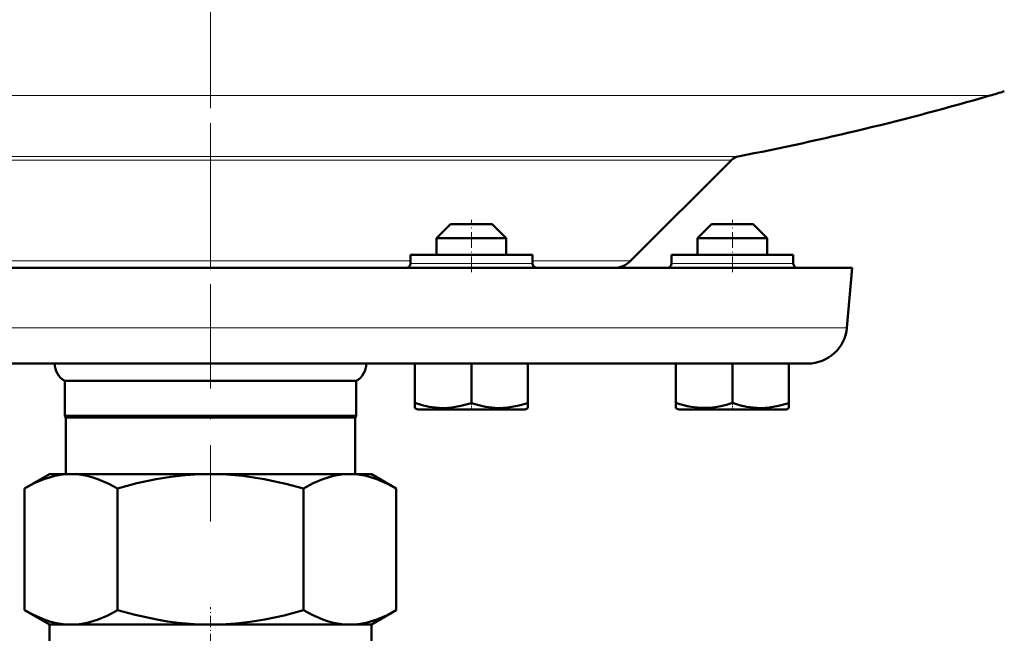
# Model space of a CAD drawing. Extents: x -1351 to 1763, y -1300 to 601.
# Tile 46 of 91: x -60 to 53, y -67 to 3. Entities that reach past the tile are written whole.
import ezdxf

# ---------------------------------------------------------------- set-up
doc = ezdxf.new("R2010")
doc.units = 0
doc.linetypes.add('DASHDOT', pattern=[18.5, 12, -3, 0.5, -3])

msp = doc.modelspace()

# ---------------------------------------------------------------- linework, layer by layer
at = {"color": 7, "linetype": 'DASHDOT', "lineweight": 18}
for p, q in [((-38.4, 227.03), (-38.4, -26.65)), ((-38.4, -8.69), (-38.4, -54.48))]:
    msp.add_line(p, q, dxfattribs=at)
at = {"color": 7, "lineweight": 18}
for p, q in [((-128, -5.51), (-38.4, -5.51)), ((-38.4, -5.51), (51.2, -5.51)), ((-99.07, -12.51), (-38.4, -12.51)), ((-98.29, -12.92), (-38.4, -12.92)), ((22.27, -12.51), (-38.4, -12.51)), ((-38.4, -12.92), (21.49, -12.92)), ((-61.4, -24.52), (-38.4, -24.52)), ((-38.4, -24.52), (-15.4, -24.52)), ((-15.4, -24.81), (-8.4, -24.81)), ((-8.4, -24.81), (-4.9, -24.81)), ((-4.9, -24.81), (-1.4, -24.81)), ((-1.4, -24.52), (9.89, -24.52)), ((14.6, -24.81), (21.6, -24.81)), ((21.6, -24.81), (28.6, -24.81)), ((-111.55, -32.2), (-38.4, -32.2)), ((-38.4, -32.2), (34.75, -32.2))]:
    msp.add_line(p, q, dxfattribs=at)
at = {"color": 7, "lineweight": 50}
for p, q in [((9.89, -24.52), (21.49, -12.92)), ((-10.8, -20.31), (-12.4, -21.91)), ((-9.6, -20.31), (-10.8, -20.31)), ((-6, -20.31), (-9.6, -20.31)), ((-6, -20.31), (-4.4, -21.91)), ((19.2, -20.31), (17.6, -21.91)), ((22.8, -20.31), (19.2, -20.31)), ((24, -20.31), (22.8, -20.31)), ((24, -20.31), (25.6, -21.91)), ((-10.4, -21.91), (-12.4, -21.91)), ((-12.4, -23.81), (-12.4, -21.91)), ((-4.4, -21.91), (-10.4, -21.91)), ((-4.4, -23.81), (-4.4, -21.91)), ((23.6, -21.91), (17.6, -21.91)), ((17.6, -23.81), (17.6, -21.91)), ((25.6, -21.91), (23.6, -21.91)), ((25.6, -23.81), (25.6, -21.91)), ((-4.9, -23.81), (-15.4, -23.81)), ((-15.4, -24.81), (-15.4, -23.81)), ((-1.4, -23.81), (-4.9, -23.81)), ((-1.4, -24.81), (-1.4, -23.81)), ((28.6, -23.81), (14.6, -23.81)), ((14.6, -23.81), (14.6, -24.81)), ((28.6, -24.81), (28.6, -23.81)), ((-112.15, -25.31), (-38.4, -25.31)), ((-38.4, -25.31), (35.35, -25.31)), ((34.75, -32.2), (35.35, -25.31)), ((-107.07, -36.31), (-38.4, -36.31)), ((-38.4, -36.31), (30.27, -36.31)), ((-14.9, -36.31), (-14.9, -40.84)), ((-8.4, -36.31), (-8.4, -40.85)), ((-1.9, -36.31), (-1.9, -40.85)), ((-1.9, -36.31), (-1.9, -40.84)), ((15.1, -36.31), (15.1, -40.84)), ((21.6, -36.31), (21.6, -40.84)), ((28.1, -36.31), (28.1, -40.85)), ((-55.15, -38.31), (-38.4, -38.31)), ((-55.15, -38.31), (-55.15, -42.31)), ((-38.4, -38.31), (-21.65, -38.31)), ((-21.65, -38.31), (-21.65, -42.31)), ((-14.9, -41.42), (-14.9, -40.84)), ((-14.57, -41.61), (-14.9, -41.42)), ((-14.57, -41.61), (-11.49, -41.61)), ((-11.49, -41.61), (-2.22, -41.61)), ((-2.22, -41.61), (-1.9, -41.43)), ((-1.9, -40.84), (-1.9, -41.42)), ((-1.9, -40.85), (-1.9, -41.43)), ((15.1, -41.42), (15.1, -40.84)), ((15.43, -41.61), (15.1, -41.42)), ((15.43, -41.61), (17.23, -41.61)), ((17.23, -41.61), (24.69, -41.61)), ((24.69, -41.61), (27.78, -41.61)), ((27.78, -41.61), (28.1, -41.43)), ((28.1, -40.85), (28.1, -41.43)), ((-55.15, -42.31), (-38.4, -42.31)), ((-55.02, -42.53), (-55.15, -42.31)), ((-55.02, -42.53), (-38.4, -42.53)), ((-55.02, -42.53), (-55.02, -49.01)), ((-38.4, -42.31), (-21.65, -42.31)), ((-38.4, -42.53), (-21.77, -42.53)), ((-21.77, -42.53), (-21.65, -42.31)), ((-21.77, -42.53), (-21.77, -49.01)), ((-59.76, -50.66), (-56.9, -49.01)), ((-56.9, -49.01), (-54.42, -49.01)), ((-54.42, -49.01), (-38.4, -49.01)), ((-38.4, -49.01), (-22.38, -49.01)), ((-22.38, -49.01), (-19.9, -49.01)), ((-17.04, -50.66), (-19.9, -49.01)), ((-59.76, -64.66), (-59.76, -50.66)), ((-49.08, -50.66), (-49.08, -64.66)), ((-27.72, -64.66), (-27.72, -50.66)), ((-17.04, -50.66), (-17.04, -64.66)), ((-56.9, -66.31), (-59.76, -64.66)), ((-19.9, -66.31), (-17.04, -64.66)), ((-56.9, -66.31), (-54.42, -66.31)), ((-56.9, -68.31), (-56.9, -66.31)), ((-54.42, -66.31), (-38.4, -66.31)), ((-38.4, -66.31), (-22.38, -66.31)), ((-22.38, -66.31), (-19.9, -66.31)), ((-19.9, -68.31), (-19.9, -66.31))]:
    msp.add_line(p, q, dxfattribs=at)
at = {"color": 7, "linetype": 'DASHDOT', "lineweight": 18, "ltscale": 0.15}
for p, q in [((-8.4, -25.81), (-8.4, -19.81)), ((21.6, -25.81), (21.6, -19.81))]:
    msp.add_line(p, q, dxfattribs=at)
at = {"color": 7, "linetype": 'DASHDOT', "lineweight": 18, "ltscale": 0.023111}
msp.add_line((-8.4, -41.69), (-8.4, -40.76), dxfattribs=at)
at = {"color": 7, "linetype": 'DASHDOT', "lineweight": 18, "ltscale": 0.023195}
msp.add_line((21.6, -41.69), (21.6, -40.76), dxfattribs=at)
at = {"color": 7, "linetype": 'DASHDOT', "lineweight": 18, "ltscale": 0.109586}
msp.add_line((-38.4, -68.68), (-38.4, -64.29), dxfattribs=at)
at = {"color": 7, "lineweight": 50}
for points in [[(-14.9, -40.84), (-14.07, -41.09), (-13.27, -41.27), (-12.53, -41.38), (-11.65, -41.42)], [(-11.65, -41.42), (-10.64, -41.36), (-9.61, -41.18), (-8.4, -40.85)], [(-8.4, -40.85), (-7.57, -41.09), (-6.77, -41.28), (-6.04, -41.38), (-5.31, -41.43), (-4.22, -41.38), (-3.11, -41.19), (-1.9, -40.85)], [(16.84, -41.29), (17.92, -41.41), (19, -41.39), (19.63, -41.32), (20.27, -41.21), (20.93, -41.05), (21.6, -40.84)], [(21.6, -40.84), (22.43, -41.09), (23.23, -41.27), (23.97, -41.38), (24.85, -41.42)], [(24.85, -41.42), (25.86, -41.36), (26.89, -41.18), (28.1, -40.85)], [(-59.76, -50.66), (-58.65, -50.07), (-57.54, -49.6), (-56.91, -49.39), (-56.28, -49.22), (-55.66, -49.11), (-55.04, -49.04), (-54.42, -49.01)], [(-54.42, -49.01), (-53.49, -49.07), (-52.56, -49.23), (-51.94, -49.39), (-51.33, -49.59), (-50.09, -50.12), (-49.08, -50.66)], [(-49.08, -50.66), (-46.86, -50.07), (-44.64, -49.6), (-42.97, -49.33), (-41.3, -49.14), (-39.64, -49.04), (-38.4, -49.01)], [(-38.4, -49.01), (-36.54, -49.07), (-34.68, -49.23), (-33.45, -49.39), (-32.21, -49.59), (-29.74, -50.12), (-27.72, -50.66)], [(-27.72, -50.66), (-26.61, -50.07), (-25.5, -49.6), (-24.87, -49.39), (-24.24, -49.22), (-23.61, -49.11), (-23, -49.04), (-22.38, -49.01)], [(-22.38, -49.01), (-21.45, -49.07), (-20.52, -49.23), (-19.9, -49.39), (-19.29, -49.59), (-18.05, -50.12), (-17.04, -50.66)], [(-54.42, -66.31), (-55.35, -66.26), (-56.28, -66.1), (-56.89, -65.94), (-57.51, -65.73), (-58.75, -65.2), (-59.76, -64.66)], [(-49.08, -64.66), (-50.19, -65.25), (-51.3, -65.72), (-51.93, -65.93), (-52.56, -66.1), (-53.18, -66.22), (-53.8, -66.29), (-54.42, -66.31)], [(-38.4, -66.31), (-40.26, -66.26), (-42.12, -66.1), (-43.35, -65.94), (-44.58, -65.73), (-47.06, -65.2), (-49.08, -64.66)], [(-27.72, -64.66), (-29.94, -65.25), (-32.16, -65.72), (-33.83, -65.99), (-35.5, -66.18), (-37.16, -66.29), (-38.4, -66.31)], [(-22.38, -66.31), (-23.31, -66.26), (-24.24, -66.1), (-24.85, -65.94), (-25.47, -65.73), (-26.71, -65.2), (-27.72, -64.66)], [(-17.04, -64.66), (-18.15, -65.25), (-19.26, -65.72), (-19.89, -65.93), (-20.52, -66.1), (-21.14, -66.22), (-21.76, -66.29), (-22.38, -66.31)]]:
    msp.add_lwpolyline(points, dxfattribs=at)
for centre, radius, start, end in [((-38.4, 301.69), 320, 280.9286, 286.2602), ((31.6, 61.69), 70.01, 286.2603, 287.672), ((22.55, -13.98), 1.5, 100.9286, 135), ((-15.9, -24.81), 0.5, 270, 360), ((-0.9, -24.81), 0.5, 180, 270), ((7.98, -22.61), 2.7, 269.9997, 315), ((14.1, -24.81), 0.5, 270, 360), ((29.1, -24.81), 0.5, 180, 270), ((30.27, -31.81), 4.5, 270, 355), ((-53.99, -36.31), 2.31, 179.9869, 240), ((-22.8, -36.31), 2.31, 300, 0.0131), ((18.94, -29.54), 11.93, 251.2031, 259.844)]:
    msp.add_arc(centre, radius, start, end, dxfattribs=at)

doc.saveas('drawing.dxf')
